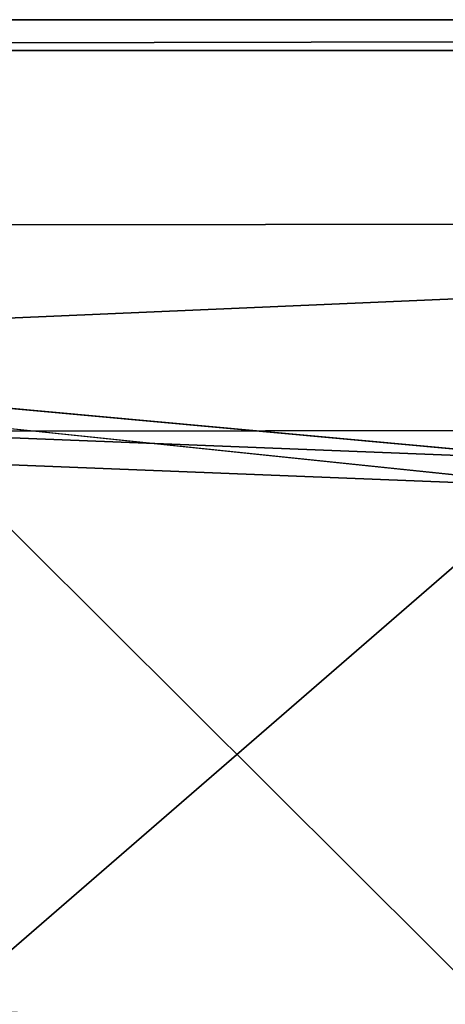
# Model space of a CAD drawing. Header units: metres. Extents: x -1501 to 0, y -1015 to 0.
# Tile 45 of 109: x -1117 to -1076, y -95 to 0. Entities that reach past the tile are written whole.
import ezdxf

# ---------------------------------------------------------------- set-up
doc = ezdxf.new("R2010")
doc.units = ezdxf.units.M

msp = doc.modelspace()

# ---------------------------------------------------------------- linework, layer by layer
at = {"layer": 'None'}
for points in [[(-1124.282715, -42.87859), (-1063.192383, -45.303387), (-1500, 0)], [(-1500, 0), (-1063.192383, -45.303387), (0, 0)], [(-1500, 0), (0, 0), (-1500, 0, -45)], [(0, 0), (0, 0, -45), (-1500, 0, -45)], [(-1497.155151, -3, -45), (-1500, 0, -45), (0, 0, -45)], [(-3, -3, -45), (-1497.155151, -3, -45), (0, 0, -45)], [(-3, -3, -3), (-1062.936401, -42.705982, -3), (-1497.155151, -3, -3)], [(-1062.936401, -42.705982, -3), (-1124.226685, -40.271332, -3), (-1497.155151, -3, -3)], [(-3, -3, -3), (-1497.155151, -3, -3), (-3, -3, -45)], [(-1497.155151, -3, -3), (-1497.155151, -3, -45), (-3, -3, -45)], [(-1124.226685, -40.271332, -3), (-1062.936401, -42.705982, -3), (-1125.44397, -96.89621, -406)], [(-1062.936401, -42.705982, -3), (-1060.012207, -99.620453, -406), (-1125.44397, -96.89621, -406)], [(-1125.421997, -95.874863, -377.175201), (-1068.877197, -98.073616, -377.175201), (-1124.282715, -42.87859)], [(-1068.877197, -98.073616, -377.175201), (-1063.192383, -45.303387), (-1124.282715, -42.87859)]]:
    msp.add_3dface(points, dxfattribs=at)
at = {"layer": 'None01'}
for points in [[(-1373.256226, -19.955652, -410), (-1373.248901, -39.95565, -410), (-906.313965, -19.783819, -410)], [(-906.313965, -19.783819, -410), (-906.313965, -19.783819, -430), (-1373.256226, -19.955652, -410)], [(-906.313965, -19.783819, -430), (-1373.256226, -19.955652, -430), (-1373.256226, -19.955652, -410)], [(-906.313965, -19.783819, -430), (-1373.248901, -39.95565, -430), (-1373.256226, -19.955652, -430)], [(-1373.248901, -39.95565, -410), (-906.306641, -39.783817, -410), (-906.313965, -19.783819, -410)], [(-906.306641, -39.783817, -430), (-1373.248901, -39.95565, -430), (-906.313965, -19.783819, -430)], [(-1373.248901, -39.95565, -410), (-1373.248901, -39.95565, -430), (-906.306641, -39.783817, -410)], [(-1373.248901, -39.95565, -430), (-906.306641, -39.783817, -430), (-906.306641, -39.783817, -410)]]:
    msp.add_3dface(points, dxfattribs=at)

doc.saveas('drawing.dxf')
